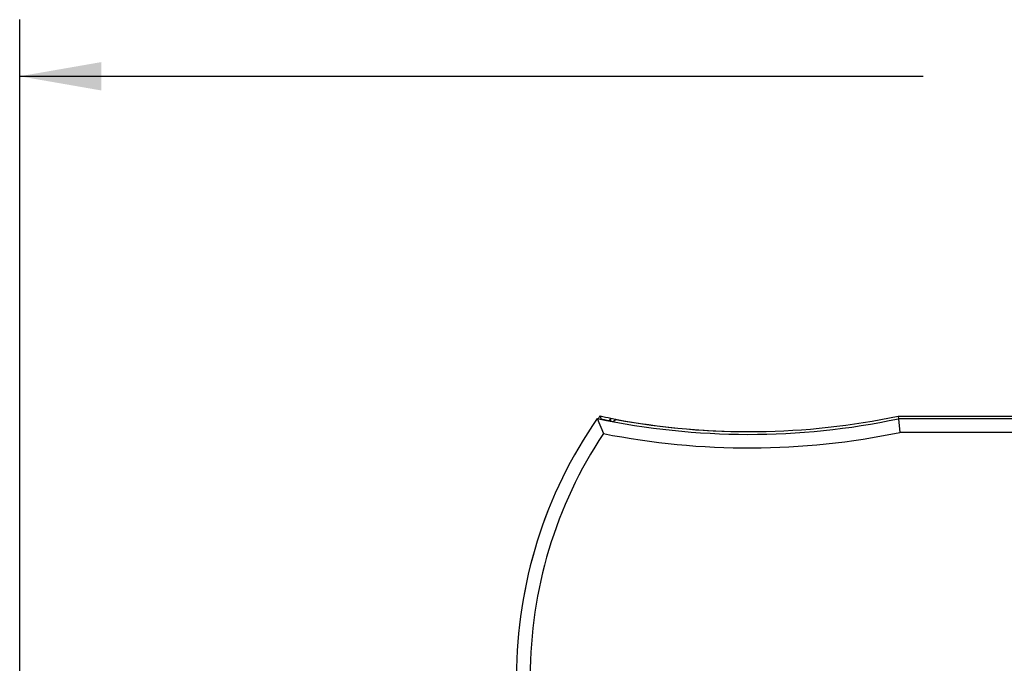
# Model space of a CAD drawing. Header units: inches. Extents: x 0 to 22, y 0 to 17.
# Tile 36 of 42: x 8.3 to 10.5, y 12 to 13.4. Entities that reach past the tile are written whole.
import ezdxf

# ---------------------------------------------------------------- set-up
doc = ezdxf.new("R2010")
doc.units = ezdxf.units.IN
doc.header["$LTSCALE"] = 1.21
doc.header["$MEASUREMENT"] = 0
doc.layers.get('0').update_dxf_attribs({"linetype": 'CONTINUOUS'})
doc.layers.add('DIMENSIONS', color=7, linetype='CONTINUOUS')
doc.styles.get("Standard").update_dxf_attribs({"font": 'txt', "width": 0.8})
doc.dimstyles.new('DIMSTYLE_1', dxfattribs={"dimtxt": 0.125, "dimasz": 0.18, "dimexe": 0.18, "dimexo": 0.0625, "dimgap": 0.09, "dimtad": 0, "dimtih": 1, "dimtoh": 1, "dimdec": 3, "dimzin": 4, "dimdsep": 46, "dimtxsty": 'STANDARD', "dimblk": '_FILLED', "dimblk1": '_FILLED', "dimblk2": '_FILLED', "dimcen": 0.09, "dimadec": 0, "dimazin": 0, "dimtp": 0.01, "dimtm": 0.01, "dimtfac": 1, "dimtdec": 3, "dimtofl": 0, "dimtmove": 0, "dimatfit": 3, "dimldrblk": '_FILLED', "dimfxl": 1, "dimtolj": 1, "dimtzin": 4, "dimarcsym": 0})

# ---------------------------------------------------------------- blocks, each defined once
blk = doc.blocks.new('_FILLED')
at = {"color": 0, "linetype": 'BYBLOCK'}
blk.add_solid([(0, 0), (-1, 0.174), (-1, -0.174)], dxfattribs=at)
blk = doc.blocks.new('*D2')
at = {"layer": 'DIMENSIONS', "color": 2, "linetype": 'CONTINUOUS'}
for p, q in [((8.3069, 9.4648), (8.3069, 13.3933)), ((13.8435, 11.6722), (13.8435, 13.3933)), ((8.3069, 13.2683), (10.3002, 13.2683)), ((13.8435, 13.2683), (11.8502, 13.2683))]:
    blk.add_line(p, q, dxfattribs=at)
at = {"layer": 'DIMENSIONS', "color": 2, "linetype": 'CONTINUOUS', "xscale": 0.18, "yscale": 0.18, "zscale": 0.18, "rotation": 180}
blk.add_blockref('_FILLED', (8.3069, 13.2683), dxfattribs=at)
at = {"layer": 'DIMENSIONS', "color": 2, "linetype": 'CONTINUOUS', "xscale": 0.18, "yscale": 0.18, "zscale": 0.18}
blk.add_blockref('_FILLED', (13.8435, 13.2683), dxfattribs=at)
at = {"layer": 'DIMENSIONS', "color": 2, "linetype": 'CONTINUOUS', "insert": (11.0752, 13.3308), "char_height": 0.125, "width": 1.425, "attachment_point": 2, "line_spacing_factor": 0.9}
blk.add_mtext('5.537{\\Ftxt.shx;\\W1.000000;\\H0.125000; }[140.63]', dxfattribs=at)

msp = doc.modelspace()

# ---------------------------------------------------------------- linework, layer by layer
at = {"color": 7, "linetype": 'CONTINUOUS'}
for p, q in [((10.2454, 12.5181), (13.0055, 12.5181)), ((10.2454, 12.5181), (10.246, 12.5121)), ((9.5813, 12.5131), (9.5813, 12.5129)), ((9.5813, 12.5129), (9.5949, 12.4794)), ((9.5985, 12.5095), (9.5985, 12.5099)), ((9.5985, 12.5099), (9.6085, 12.5081)), ((9.6085, 12.5081), (9.6114, 12.5134)), ((9.6085, 12.5075), (9.6085, 12.5081)), ((9.6114, 12.507), (9.6114, 12.5134)), ((9.6114, 12.5134), (9.6214, 12.5113)), ((9.6229, 12.5106), (9.6172, 12.5059)), ((9.6214, 12.5094), (9.6214, 12.5113)), ((11.9021, 12.5121), (10.246, 12.5121)), ((10.246, 12.5121), (10.2491, 12.4822)), ((11.895, 12.4822), (10.2491, 12.4822))]:
    msp.add_line(p, q, dxfattribs=at)
for centre, radius, start, end in [((10.4055, 11.9433), 1, 144.9004, 145.2945), ((9.9174, 14.0839), 1.6, 258.0973, 258.9749), ((11.6635, 13.336), 2.2313, 201.4988, 201.6814), ((9.9154, 14.0839), 1.6002, 259.4695, 281.902), ((10.4035, 11.9433), 1.0003, 145.2781, 180), ((10.4035, 11.9433), 1.0003, 145.287, 180), ((9.9154, 14.0839), 1.6059, 257.9939, 259.2986), ((9.9154, 14.0839), 1.6061, 257.9947, 281.8799), ((10.4055, 11.9433), 0.9941, 145.1254, 145.1509), ((9.9174, 14.0839), 1.6059, 258.2373, 258.5485), ((9.9174, 14.0839), 1.6002, 259.3415, 269.9934), ((10.4035, 11.9433), 0.9703, 146.4532, 180), ((9.9154, 14.0839), 1.6361, 258.7034, 281.7701)]:
    msp.add_arc(centre, radius, start, end, dxfattribs=at)

# ---------------------------------------------------------------- dimensions: what is measured, and where the dimension line sits
at = {"layer": 'DIMENSIONS', "color": 2, "linetype": 'CONTINUOUS'}
dim = msp.add_linear_dim(base=(8.3069, 13.2683), p1=(13.8435, 11.6722), p2=(8.3069, 9.4648), angle=180, dimstyle='DIMSTYLE_1', dxfattribs=at)
dim.commit()
dim.dimension.update_dxf_attribs({"geometry": '*D2', "text_midpoint": (10.9252, 13.2683), "dimtype": 160})

doc.saveas('drawing.dxf')
